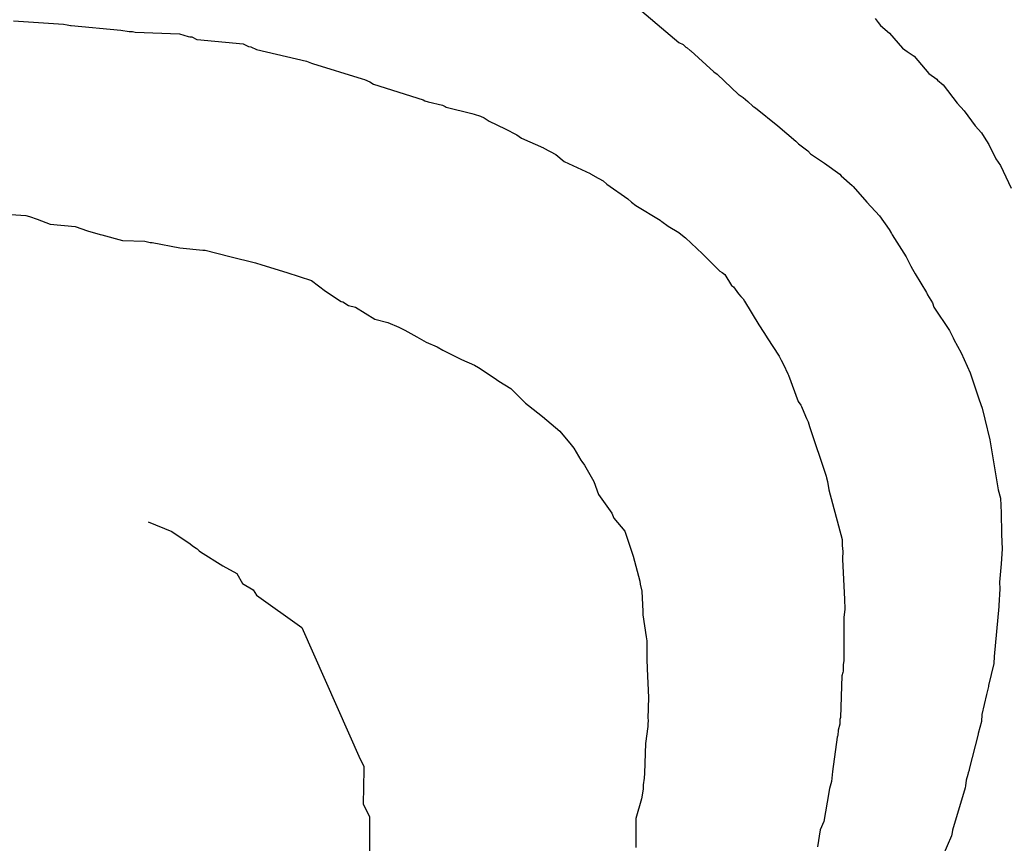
# Model space of a CAD drawing. Extents: x 158343 to 162498, y 431347 to 434500.
# Tile 180 of 248: x 159611 to 159628, y 434076 to 434091. Entities that reach past the tile are written whole.
import ezdxf

# ---------------------------------------------------------------- set-up
doc = ezdxf.new("R2010")
doc.units = 0
doc.header["$LTSCALE"] = 10
doc.header["$MEASUREMENT"] = 0
doc.layers.add('000_arcering', color=8, linetype='CONTINUOUS')
doc.layers.add('def. con-hoogtelijn (index)', color=8, linetype='CONTINUOUS')

# ---------------------------------------------------------------- blocks, each defined once
blk = doc.blocks.new('bestaande hoogtelijnen')
at = {"layer": 'def. con-hoogtelijn (index)'}
for p, q in [((-46.244, 24.447), (-45.387, 23.714)), ((-46.244, 24.447), (-45.387, 23.714)), ((-56.837, 24.086), (-55.98, 24.033)), ((-56.837, 24.086), (-55.98, 24.033)), ((-56.837, 24.086), (-55.98, 24.033)), ((-42.003, 24.128), (-41.951, 24.059)), ((-42.003, 24.128), (-41.951, 24.059)), ((-42.003, 24.128), (-41.951, 24.059)), ((-55.98, 24.033), (-55.916, 24.021)), ((-55.98, 24.033), (-55.916, 24.021)), ((-55.98, 24.033), (-55.916, 24.021)), ((-55.916, 24.021), (-55.86, 24.009)), ((-55.916, 24.021), (-55.86, 24.009)), ((-55.916, 24.021), (-55.86, 24.009)), ((-55.86, 24.009), (-55.849, 24.007)), ((-55.86, 24.009), (-55.849, 24.007)), ((-55.86, 24.009), (-55.849, 24.007)), ((-55.849, 24.007), (-54.992, 23.927)), ((-55.849, 24.007), (-54.992, 23.927)), ((-55.849, 24.007), (-54.992, 23.927)), ((-54.992, 23.927), (-54.849, 23.905)), ((-54.992, 23.927), (-54.849, 23.905)), ((-54.992, 23.927), (-54.849, 23.905)), ((-54.849, 23.905), (-54.788, 23.902)), ((-54.849, 23.905), (-54.788, 23.902)), ((-54.849, 23.905), (-54.788, 23.902)), ((-54.788, 23.902), (-54.744, 23.893)), ((-54.788, 23.902), (-54.744, 23.893)), ((-54.788, 23.902), (-54.744, 23.893)), ((-41.951, 24.059), (-41.911, 24.008)), ((-41.951, 24.059), (-41.911, 24.008)), ((-41.951, 24.059), (-41.911, 24.008)), ((-41.911, 24.008), (-41.757, 23.874)), ((-41.911, 24.008), (-41.757, 23.874)), ((-41.911, 24.008), (-41.757, 23.874)), ((-54.744, 23.893), (-53.983, 23.866)), ((-54.744, 23.893), (-53.983, 23.866)), ((-54.744, 23.893), (-53.983, 23.866)), ((-53.983, 23.866), (-53.835, 23.816)), ((-53.983, 23.866), (-53.835, 23.816)), ((-53.983, 23.866), (-53.835, 23.816)), ((-53.835, 23.816), (-53.801, 23.814)), ((-53.835, 23.816), (-53.801, 23.814)), ((-53.835, 23.816), (-53.801, 23.814)), ((-53.801, 23.814), (-53.771, 23.811)), ((-53.801, 23.814), (-53.771, 23.811)), ((-53.801, 23.814), (-53.771, 23.811)), ((-53.771, 23.811), (-53.682, 23.768)), ((-53.771, 23.811), (-53.682, 23.768)), ((-53.771, 23.811), (-53.682, 23.768)), ((-53.682, 23.768), (-53.675, 23.764)), ((-53.682, 23.768), (-53.675, 23.764)), ((-53.682, 23.768), (-53.675, 23.764)), ((-53.675, 23.764), (-52.888, 23.694)), ((-53.675, 23.764), (-52.888, 23.694)), ((-53.675, 23.764), (-52.888, 23.694)), ((-41.757, 23.874), (-41.532, 23.62)), ((-41.757, 23.874), (-41.532, 23.62)), ((-41.757, 23.874), (-41.532, 23.62)), ((-52.888, 23.694), (-52.885, 23.692)), ((-52.888, 23.694), (-52.885, 23.692)), ((-52.888, 23.694), (-52.885, 23.692)), ((-52.885, 23.692), (-52.794, 23.645)), ((-52.885, 23.692), (-52.794, 23.645)), ((-52.885, 23.692), (-52.794, 23.645)), ((-52.794, 23.645), (-52.753, 23.641)), ((-52.794, 23.645), (-52.753, 23.641)), ((-52.794, 23.645), (-52.753, 23.641)), ((-52.753, 23.641), (-52.653, 23.597)), ((-52.753, 23.641), (-52.653, 23.597)), ((-52.753, 23.641), (-52.653, 23.597)), ((-52.653, 23.597), (-51.796, 23.391)), ((-52.653, 23.597), (-51.796, 23.391)), ((-52.653, 23.597), (-51.796, 23.391)), ((-45.387, 23.714), (-45.312, 23.68)), ((-45.387, 23.714), (-45.312, 23.68)), ((-45.312, 23.68), (-45.265, 23.637)), ((-45.312, 23.68), (-45.265, 23.637)), ((-45.265, 23.637), (-45.243, 23.625)), ((-45.265, 23.637), (-45.243, 23.625)), ((-45.243, 23.625), (-45.192, 23.578)), ((-45.243, 23.625), (-45.192, 23.578)), ((-45.192, 23.578), (-45.18, 23.572)), ((-45.192, 23.578), (-45.18, 23.572)), ((-45.18, 23.572), (-44.782, 23.209)), ((-45.18, 23.572), (-44.782, 23.209)), ((-41.532, 23.62), (-41.452, 23.559)), ((-41.532, 23.62), (-41.452, 23.559)), ((-41.532, 23.62), (-41.452, 23.559)), ((-41.452, 23.559), (-41.333, 23.478)), ((-41.452, 23.559), (-41.333, 23.478)), ((-41.452, 23.559), (-41.333, 23.478)), ((-41.333, 23.478), (-41.078, 23.179)), ((-41.333, 23.478), (-41.078, 23.179)), ((-41.333, 23.478), (-41.078, 23.179)), ((-51.796, 23.391), (-51.737, 23.369)), ((-51.796, 23.391), (-51.737, 23.369)), ((-51.796, 23.391), (-51.737, 23.369)), ((-51.737, 23.369), (-51.706, 23.357)), ((-51.737, 23.369), (-51.706, 23.357)), ((-51.737, 23.369), (-51.706, 23.357)), ((-51.706, 23.357), (-51.693, 23.351)), ((-51.706, 23.357), (-51.693, 23.351)), ((-51.706, 23.357), (-51.693, 23.351)), ((-51.693, 23.351), (-50.836, 23.092)), ((-51.693, 23.351), (-50.836, 23.092)), ((-51.693, 23.351), (-50.836, 23.092)), ((-50.836, 23.092), (-50.797, 23.079)), ((-50.836, 23.092), (-50.797, 23.079)), ((-50.836, 23.092), (-50.797, 23.079)), ((-50.797, 23.079), (-50.706, 23.04)), ((-50.797, 23.079), (-50.706, 23.04)), ((-50.797, 23.079), (-50.706, 23.04)), ((-44.782, 23.209), (-44.722, 23.168)), ((-44.782, 23.209), (-44.722, 23.168)), ((-44.722, 23.168), (-44.36, 22.822)), ((-44.722, 23.168), (-44.36, 22.822)), ((-41.078, 23.179), (-40.944, 23.084)), ((-41.078, 23.179), (-40.944, 23.084)), ((-41.078, 23.179), (-40.944, 23.084)), ((-40.944, 23.084), (-40.931, 23.066)), ((-40.944, 23.084), (-40.931, 23.066)), ((-40.944, 23.084), (-40.931, 23.066)), ((-40.931, 23.066), (-40.835, 22.985)), ((-40.931, 23.066), (-40.835, 22.985)), ((-40.931, 23.066), (-40.835, 22.985)), ((-50.706, 23.04), (-50.642, 23)), ((-50.706, 23.04), (-50.642, 23)), ((-50.706, 23.04), (-50.642, 23)), ((-50.642, 23), (-49.784, 22.726)), ((-50.642, 23), (-49.784, 22.726)), ((-50.642, 23), (-49.784, 22.726)), ((-40.835, 22.985), (-40.591, 22.671)), ((-40.835, 22.985), (-40.591, 22.671)), ((-40.835, 22.985), (-40.591, 22.671)), ((-49.784, 22.726), (-49.755, 22.71)), ((-49.784, 22.726), (-49.755, 22.71)), ((-49.784, 22.726), (-49.755, 22.71)), ((-44.36, 22.822), (-44.347, 22.813)), ((-44.36, 22.822), (-44.347, 22.813)), ((-44.347, 22.813), (-44.278, 22.771)), ((-44.347, 22.813), (-44.278, 22.771)), ((-44.278, 22.771), (-44.199, 22.7)), ((-44.278, 22.771), (-44.199, 22.7)), ((-49.755, 22.71), (-49.7, 22.694)), ((-49.755, 22.71), (-49.7, 22.694)), ((-49.755, 22.71), (-49.7, 22.694)), ((-49.7, 22.694), (-49.456, 22.639)), ((-49.7, 22.694), (-49.456, 22.639)), ((-49.7, 22.694), (-49.456, 22.639)), ((-49.456, 22.639), (-49.408, 22.612)), ((-49.456, 22.639), (-49.408, 22.612)), ((-49.456, 22.639), (-49.408, 22.612)), ((-49.408, 22.612), (-49.393, 22.604)), ((-49.408, 22.612), (-49.393, 22.604)), ((-49.408, 22.612), (-49.393, 22.604)), ((-49.393, 22.604), (-48.946, 22.493)), ((-49.393, 22.604), (-48.946, 22.493)), ((-49.393, 22.604), (-48.946, 22.493)), ((-44.199, 22.7), (-44.11, 22.621)), ((-44.199, 22.7), (-44.11, 22.621)), ((-44.11, 22.621), (-44.092, 22.608)), ((-44.11, 22.621), (-44.092, 22.608)), ((-44.092, 22.608), (-44.062, 22.59)), ((-44.092, 22.608), (-44.062, 22.59)), ((-44.062, 22.59), (-43.679, 22.283)), ((-44.062, 22.59), (-43.679, 22.283)), ((-40.591, 22.671), (-40.473, 22.538)), ((-40.591, 22.671), (-40.473, 22.538)), ((-40.591, 22.671), (-40.473, 22.538)), ((-48.946, 22.493), (-48.911, 22.479)), ((-48.946, 22.493), (-48.911, 22.479)), ((-48.946, 22.493), (-48.911, 22.479)), ((-48.911, 22.479), (-48.8, 22.447)), ((-48.911, 22.479), (-48.8, 22.447)), ((-48.911, 22.479), (-48.8, 22.447)), ((-48.8, 22.447), (-48.736, 22.417)), ((-48.8, 22.447), (-48.736, 22.417)), ((-48.8, 22.447), (-48.736, 22.417)), ((-48.736, 22.417), (-48.65, 22.36)), ((-48.736, 22.417), (-48.65, 22.36)), ((-48.736, 22.417), (-48.65, 22.36)), ((-40.473, 22.538), (-40.285, 22.28)), ((-40.473, 22.538), (-40.285, 22.28)), ((-40.473, 22.538), (-40.285, 22.28)), ((-48.65, 22.36), (-48.375, 22.227)), ((-48.65, 22.36), (-48.375, 22.227)), ((-48.65, 22.36), (-48.375, 22.227)), ((-48.375, 22.227), (-48.171, 22.126)), ((-48.375, 22.227), (-48.171, 22.126)), ((-48.375, 22.227), (-48.171, 22.126)), ((-43.679, 22.283), (-43.372, 22.016)), ((-43.679, 22.283), (-43.372, 22.016)), ((-40.285, 22.28), (-40.175, 22.162)), ((-40.285, 22.28), (-40.175, 22.162)), ((-40.285, 22.28), (-40.175, 22.162)), ((-48.171, 22.126), (-48.092, 22.07)), ((-48.171, 22.126), (-48.092, 22.07)), ((-48.171, 22.126), (-48.092, 22.07)), ((-48.092, 22.07), (-47.714, 21.902)), ((-48.092, 22.07), (-47.714, 21.902)), ((-48.092, 22.07), (-47.714, 21.902)), ((-40.175, 22.162), (-40.125, 22.086)), ((-40.175, 22.162), (-40.125, 22.086)), ((-40.175, 22.162), (-40.125, 22.086)), ((-40.125, 22.086), (-40.05, 21.957)), ((-40.125, 22.086), (-40.05, 21.957)), ((-40.125, 22.086), (-40.05, 21.957)), ((-47.714, 21.902), (-47.706, 21.896)), ((-47.714, 21.902), (-47.706, 21.896)), ((-47.714, 21.902), (-47.706, 21.896)), ((-47.706, 21.896), (-47.502, 21.788)), ((-47.706, 21.896), (-47.502, 21.788)), ((-47.706, 21.896), (-47.502, 21.788)), ((-43.372, 22.016), (-43.323, 21.97)), ((-43.372, 22.016), (-43.323, 21.97)), ((-43.323, 21.97), (-43.162, 21.848)), ((-43.323, 21.97), (-43.162, 21.848)), ((-40.05, 21.957), (-39.926, 21.714)), ((-40.05, 21.957), (-39.926, 21.714)), ((-40.05, 21.957), (-39.926, 21.714)), ((-47.502, 21.788), (-47.36, 21.666)), ((-47.502, 21.788), (-47.36, 21.666)), ((-47.502, 21.788), (-47.36, 21.666)), ((-43.162, 21.848), (-43.117, 21.802)), ((-43.162, 21.848), (-43.117, 21.802)), ((-43.117, 21.802), (-42.879, 21.641)), ((-43.117, 21.802), (-42.879, 21.641)), ((-39.926, 21.714), (-39.844, 21.596)), ((-39.926, 21.714), (-39.844, 21.596)), ((-39.926, 21.714), (-39.844, 21.596)), ((-47.36, 21.666), (-46.913, 21.462)), ((-47.36, 21.666), (-46.913, 21.462)), ((-47.36, 21.666), (-46.913, 21.462)), ((-42.879, 21.641), (-42.611, 21.451)), ((-42.879, 21.641), (-42.611, 21.451)), ((-39.844, 21.596), (-39.661, 21.206)), ((-39.844, 21.596), (-39.661, 21.206)), ((-39.844, 21.596), (-39.661, 21.206)), ((-46.913, 21.462), (-46.905, 21.455)), ((-46.913, 21.462), (-46.905, 21.455)), ((-46.913, 21.462), (-46.905, 21.455)), ((-46.905, 21.455), (-46.772, 21.382)), ((-46.905, 21.455), (-46.772, 21.382)), ((-46.905, 21.455), (-46.772, 21.382)), ((-46.772, 21.382), (-46.763, 21.374)), ((-46.772, 21.382), (-46.763, 21.374)), ((-46.772, 21.382), (-46.763, 21.374)), ((-46.763, 21.374), (-46.69, 21.335)), ((-46.763, 21.374), (-46.69, 21.335)), ((-46.763, 21.374), (-46.69, 21.335)), ((-42.611, 21.451), (-42.591, 21.419)), ((-42.611, 21.451), (-42.591, 21.419)), ((-42.591, 21.419), (-42.401, 21.256)), ((-42.591, 21.419), (-42.401, 21.256)), ((-46.69, 21.335), (-46.624, 21.275)), ((-46.69, 21.335), (-46.624, 21.275)), ((-46.69, 21.335), (-46.624, 21.275)), ((-46.624, 21.275), (-46.261, 21.024)), ((-46.624, 21.275), (-46.261, 21.024)), ((-46.624, 21.275), (-46.261, 21.024)), ((-42.401, 21.256), (-42.386, 21.236)), ((-42.401, 21.256), (-42.386, 21.236)), ((-42.386, 21.236), (-42.149, 20.97)), ((-42.386, 21.236), (-42.149, 20.97)), ((-46.261, 21.024), (-46.201, 20.967)), ((-46.261, 21.024), (-46.201, 20.967)), ((-46.261, 21.024), (-46.201, 20.967)), ((-46.201, 20.967), (-46.124, 20.912)), ((-46.201, 20.967), (-46.124, 20.912)), ((-46.201, 20.967), (-46.124, 20.912)), ((-46.124, 20.912), (-45.706, 20.658)), ((-46.124, 20.912), (-45.706, 20.658)), ((-46.124, 20.912), (-45.706, 20.658)), ((-42.149, 20.97), (-41.93, 20.733)), ((-42.149, 20.97), (-41.93, 20.733)), ((-57.057, 20.767), (-56.629, 20.74)), ((-57.057, 20.767), (-56.629, 20.74)), ((-56.629, 20.74), (-56.563, 20.722)), ((-56.629, 20.74), (-56.563, 20.722)), ((-56.563, 20.722), (-56.432, 20.674)), ((-56.563, 20.722), (-56.432, 20.674)), ((-41.93, 20.733), (-41.765, 20.497)), ((-41.93, 20.733), (-41.765, 20.497)), ((-56.432, 20.674), (-56.209, 20.589)), ((-56.432, 20.674), (-56.209, 20.589)), ((-56.209, 20.589), (-55.78, 20.548)), ((-56.209, 20.589), (-55.78, 20.548)), ((-55.78, 20.548), (-55.563, 20.473)), ((-55.78, 20.548), (-55.563, 20.473)), ((-45.706, 20.658), (-45.693, 20.646)), ((-45.706, 20.658), (-45.693, 20.646)), ((-45.706, 20.658), (-45.693, 20.646)), ((-45.693, 20.646), (-45.678, 20.633)), ((-45.693, 20.646), (-45.678, 20.633)), ((-45.693, 20.646), (-45.678, 20.633)), ((-45.678, 20.633), (-45.57, 20.556)), ((-45.678, 20.633), (-45.57, 20.556)), ((-45.678, 20.633), (-45.57, 20.556)), ((-45.57, 20.556), (-45.386, 20.447)), ((-45.57, 20.556), (-45.386, 20.447)), ((-45.57, 20.556), (-45.386, 20.447)), ((-55.563, 20.473), (-55.347, 20.41)), ((-55.563, 20.473), (-55.347, 20.41)), ((-55.347, 20.41), (-55.316, 20.408)), ((-55.347, 20.41), (-55.316, 20.408)), ((-55.316, 20.408), (-54.961, 20.31)), ((-55.316, 20.408), (-54.961, 20.31)), ((-45.386, 20.447), (-45.322, 20.396)), ((-45.386, 20.447), (-45.322, 20.396)), ((-45.386, 20.447), (-45.322, 20.396)), ((-45.322, 20.396), (-45.271, 20.352)), ((-45.322, 20.396), (-45.271, 20.352)), ((-45.322, 20.396), (-45.271, 20.352)), ((-45.271, 20.352), (-44.979, 20.079)), ((-45.271, 20.352), (-44.979, 20.079)), ((-45.271, 20.352), (-44.979, 20.079)), ((-41.765, 20.497), (-41.725, 20.429)), ((-41.765, 20.497), (-41.725, 20.429)), ((-41.725, 20.429), (-41.71, 20.406)), ((-41.725, 20.429), (-41.71, 20.406)), ((-41.71, 20.406), (-41.473, 20.025)), ((-41.71, 20.406), (-41.473, 20.025)), ((-54.961, 20.31), (-54.581, 20.297)), ((-54.961, 20.31), (-54.581, 20.297)), ((-54.581, 20.297), (-54.484, 20.276)), ((-54.581, 20.297), (-54.484, 20.276)), ((-54.484, 20.276), (-54.452, 20.273)), ((-54.484, 20.276), (-54.452, 20.273)), ((-54.452, 20.273), (-53.974, 20.179)), ((-54.452, 20.273), (-53.974, 20.179)), ((-53.974, 20.179), (-53.581, 20.144)), ((-53.974, 20.179), (-53.581, 20.144)), ((-53.581, 20.144), (-53.562, 20.141)), ((-53.581, 20.144), (-53.562, 20.141)), ((-53.562, 20.141), (-53.542, 20.139)), ((-53.562, 20.141), (-53.542, 20.139)), ((-53.542, 20.139), (-53.113, 20.035)), ((-53.542, 20.139), (-53.113, 20.035)), ((-53.113, 20.035), (-52.673, 19.926)), ((-53.113, 20.035), (-52.673, 19.926)), ((-44.979, 20.079), (-44.952, 20.058)), ((-44.979, 20.079), (-44.952, 20.058)), ((-44.979, 20.079), (-44.952, 20.058)), ((-44.952, 20.058), (-44.679, 19.781)), ((-44.952, 20.058), (-44.679, 19.781)), ((-44.952, 20.058), (-44.679, 19.781)), ((-41.473, 20.025), (-41.393, 19.866)), ((-41.473, 20.025), (-41.393, 19.866)), ((-52.673, 19.926), (-52.563, 19.888)), ((-52.673, 19.926), (-52.563, 19.888)), ((-52.563, 19.888), (-52.135, 19.758)), ((-52.563, 19.888), (-52.135, 19.758)), ((-41.393, 19.866), (-41.359, 19.813)), ((-41.393, 19.866), (-41.359, 19.813)), ((-52.135, 19.758), (-51.706, 19.621)), ((-52.135, 19.758), (-51.706, 19.621)), ((-44.679, 19.781), (-44.64, 19.755)), ((-44.679, 19.781), (-44.64, 19.755)), ((-44.679, 19.781), (-44.64, 19.755)), ((-44.64, 19.755), (-44.595, 19.723)), ((-44.64, 19.755), (-44.595, 19.723)), ((-44.64, 19.755), (-44.595, 19.723)), ((-44.595, 19.723), (-44.476, 19.535)), ((-44.595, 19.723), (-44.476, 19.535)), ((-44.595, 19.723), (-44.476, 19.535)), ((-41.359, 19.813), (-41.313, 19.733)), ((-41.359, 19.813), (-41.313, 19.733)), ((-41.313, 19.733), (-41.119, 19.413)), ((-41.313, 19.733), (-41.119, 19.413)), ((-51.706, 19.621), (-51.466, 19.438)), ((-51.706, 19.621), (-51.466, 19.438)), ((-44.476, 19.535), (-44.444, 19.508)), ((-44.476, 19.535), (-44.444, 19.508)), ((-44.476, 19.535), (-44.444, 19.508)), ((-44.444, 19.508), (-44.355, 19.388)), ((-44.444, 19.508), (-44.355, 19.388)), ((-44.444, 19.508), (-44.355, 19.388)), ((-51.466, 19.438), (-51.196, 19.258)), ((-51.466, 19.438), (-51.196, 19.258)), ((-44.355, 19.388), (-44.316, 19.344)), ((-44.355, 19.388), (-44.316, 19.344)), ((-44.355, 19.388), (-44.316, 19.344)), ((-44.316, 19.344), (-44.279, 19.304)), ((-44.316, 19.344), (-44.279, 19.304)), ((-44.316, 19.344), (-44.279, 19.304)), ((-41.119, 19.413), (-41.113, 19.401)), ((-41.119, 19.413), (-41.113, 19.401)), ((-41.113, 19.401), (-41.101, 19.373)), ((-41.113, 19.401), (-41.101, 19.373)), ((-41.101, 19.373), (-41.02, 19.237)), ((-41.101, 19.373), (-41.02, 19.237)), ((-51.196, 19.258), (-51.168, 19.251)), ((-51.196, 19.258), (-51.168, 19.251)), ((-51.168, 19.251), (-51.074, 19.189)), ((-51.168, 19.251), (-51.074, 19.189)), ((-51.074, 19.189), (-50.952, 19.162)), ((-51.074, 19.189), (-50.952, 19.162)), ((-50.952, 19.162), (-50.621, 18.954)), ((-50.952, 19.162), (-50.621, 18.954)), ((-44.279, 19.304), (-44.252, 19.265)), ((-44.279, 19.304), (-44.252, 19.265)), ((-44.279, 19.304), (-44.252, 19.265)), ((-44.252, 19.265), (-44.009, 18.859)), ((-44.252, 19.265), (-44.009, 18.859)), ((-44.252, 19.265), (-44.009, 18.859)), ((-41.02, 19.237), (-40.992, 19.162)), ((-41.02, 19.237), (-40.992, 19.162)), ((-40.992, 19.162), (-40.727, 18.761)), ((-40.992, 19.162), (-40.727, 18.761)), ((-50.621, 18.954), (-50.397, 18.899)), ((-50.621, 18.954), (-50.397, 18.899)), ((-50.397, 18.899), (-50.204, 18.817)), ((-50.397, 18.899), (-50.204, 18.817)), ((-50.204, 18.817), (-50.102, 18.766)), ((-50.204, 18.817), (-50.102, 18.766)), ((-44.009, 18.859), (-43.919, 18.724)), ((-44.009, 18.859), (-43.919, 18.724)), ((-44.009, 18.859), (-43.919, 18.724)), ((-50.102, 18.766), (-49.895, 18.651)), ((-50.102, 18.766), (-49.895, 18.651)), ((-49.895, 18.651), (-49.736, 18.56)), ((-49.895, 18.651), (-49.736, 18.56)), ((-43.919, 18.724), (-43.88, 18.661)), ((-43.919, 18.724), (-43.88, 18.661)), ((-43.919, 18.724), (-43.88, 18.661)), ((-43.88, 18.661), (-43.866, 18.634)), ((-43.88, 18.661), (-43.866, 18.634)), ((-43.88, 18.661), (-43.866, 18.634)), ((-40.727, 18.761), (-40.662, 18.634)), ((-40.727, 18.761), (-40.662, 18.634)), ((-49.736, 18.56), (-49.547, 18.476)), ((-49.736, 18.56), (-49.547, 18.476)), ((-43.866, 18.634), (-43.66, 18.318)), ((-43.866, 18.634), (-43.66, 18.318)), ((-43.866, 18.634), (-43.66, 18.318)), ((-40.662, 18.634), (-40.651, 18.606)), ((-40.662, 18.634), (-40.651, 18.606)), ((-40.651, 18.606), (-40.524, 18.374)), ((-40.651, 18.606), (-40.524, 18.374)), ((-49.547, 18.476), (-49.446, 18.422)), ((-49.547, 18.476), (-49.446, 18.422)), ((-49.446, 18.422), (-49.124, 18.263)), ((-49.446, 18.422), (-49.124, 18.263)), ((-43.66, 18.318), (-43.652, 18.304)), ((-43.66, 18.318), (-43.652, 18.304)), ((-43.66, 18.318), (-43.652, 18.304)), ((-40.524, 18.374), (-40.371, 18.029)), ((-40.524, 18.374), (-40.371, 18.029)), ((-49.124, 18.263), (-48.9, 18.162)), ((-49.124, 18.263), (-48.9, 18.162)), ((-48.9, 18.162), (-48.834, 18.125)), ((-48.9, 18.162), (-48.834, 18.125)), ((-43.652, 18.304), (-43.62, 18.251)), ((-43.652, 18.304), (-43.62, 18.251)), ((-43.652, 18.304), (-43.62, 18.251)), ((-43.62, 18.251), (-43.584, 18.177)), ((-43.62, 18.251), (-43.584, 18.177)), ((-43.62, 18.251), (-43.584, 18.177)), ((-43.584, 18.177), (-43.51, 18.012)), ((-43.584, 18.177), (-43.51, 18.012)), ((-43.584, 18.177), (-43.51, 18.012)), ((-48.834, 18.125), (-48.615, 17.98)), ((-48.834, 18.125), (-48.615, 17.98)), ((-48.615, 17.98), (-48.525, 17.917)), ((-48.615, 17.98), (-48.525, 17.917)), ((-43.51, 18.012), (-43.497, 17.989)), ((-43.51, 18.012), (-43.497, 17.989)), ((-43.51, 18.012), (-43.497, 17.989)), ((-43.497, 17.989), (-43.329, 17.539)), ((-43.497, 17.989), (-43.329, 17.539)), ((-43.497, 17.989), (-43.329, 17.539)), ((-40.371, 18.029), (-40.213, 17.564)), ((-40.371, 18.029), (-40.213, 17.564)), ((-48.525, 17.917), (-48.486, 17.89)), ((-48.525, 17.917), (-48.486, 17.89)), ((-48.486, 17.89), (-48.278, 17.763)), ((-48.486, 17.89), (-48.278, 17.763)), ((-48.278, 17.763), (-48.024, 17.508)), ((-48.278, 17.763), (-48.024, 17.508)), ((-48.024, 17.508), (-47.97, 17.469)), ((-48.024, 17.508), (-47.97, 17.469)), ((-47.97, 17.469), (-47.732, 17.278)), ((-47.97, 17.469), (-47.732, 17.278)), ((-43.329, 17.539), (-43.284, 17.472)), ((-43.329, 17.539), (-43.284, 17.472)), ((-43.329, 17.539), (-43.284, 17.472)), ((-43.284, 17.472), (-43.274, 17.451)), ((-43.284, 17.472), (-43.274, 17.451)), ((-43.284, 17.472), (-43.274, 17.451)), ((-40.213, 17.564), (-40.165, 17.422)), ((-40.213, 17.564), (-40.165, 17.422)), ((-43.274, 17.451), (-43.206, 17.283)), ((-43.274, 17.451), (-43.206, 17.283)), ((-43.274, 17.451), (-43.206, 17.283)), ((-40.165, 17.422), (-40.116, 17.236)), ((-40.165, 17.422), (-40.116, 17.236)), ((-47.732, 17.278), (-47.434, 17.025)), ((-47.732, 17.278), (-47.434, 17.025)), ((-43.206, 17.283), (-43.185, 17.245)), ((-43.206, 17.283), (-43.185, 17.245)), ((-43.206, 17.283), (-43.185, 17.245)), ((-43.185, 17.245), (-43.159, 17.187)), ((-43.185, 17.245), (-43.159, 17.187)), ((-43.185, 17.245), (-43.159, 17.187)), ((-43.159, 17.187), (-43.133, 17.11)), ((-43.159, 17.187), (-43.133, 17.11)), ((-43.159, 17.187), (-43.133, 17.11)), ((-40.116, 17.236), (-40.03, 16.876)), ((-40.116, 17.236), (-40.03, 16.876)), ((-47.434, 17.025), (-47.238, 16.793)), ((-47.434, 17.025), (-47.238, 16.793)), ((-43.133, 17.11), (-42.849, 16.253)), ((-43.133, 17.11), (-42.849, 16.253)), ((-43.133, 17.11), (-42.849, 16.253)), ((-47.238, 16.793), (-47.193, 16.733)), ((-47.238, 16.793), (-47.193, 16.733)), ((-40.03, 16.876), (-39.884, 16.019)), ((-40.03, 16.876), (-39.884, 16.019)), ((-47.193, 16.733), (-47.072, 16.53)), ((-47.193, 16.733), (-47.072, 16.53)), ((-47.072, 16.53), (-47.052, 16.508)), ((-47.072, 16.53), (-47.052, 16.508)), ((-47.052, 16.508), (-47.007, 16.44)), ((-47.052, 16.508), (-47.007, 16.44)), ((-47.007, 16.44), (-46.849, 16.163)), ((-47.007, 16.44), (-46.849, 16.163)), ((-46.849, 16.163), (-46.765, 15.938)), ((-46.849, 16.163), (-46.765, 15.938)), ((-42.849, 16.253), (-42.84, 16.222)), ((-42.849, 16.253), (-42.84, 16.222)), ((-42.849, 16.253), (-42.84, 16.222)), ((-42.84, 16.222), (-42.826, 16.162)), ((-42.84, 16.222), (-42.826, 16.162)), ((-42.84, 16.222), (-42.826, 16.162)), ((-42.826, 16.162), (-42.802, 16.019)), ((-42.826, 16.162), (-42.802, 16.019)), ((-42.826, 16.162), (-42.802, 16.019)), ((-46.765, 15.938), (-46.539, 15.615)), ((-46.765, 15.938), (-46.539, 15.615)), ((-42.802, 16.019), (-42.575, 15.162)), ((-42.802, 16.019), (-42.575, 15.162)), ((-42.802, 16.019), (-42.575, 15.162)), ((-39.884, 16.019), (-39.846, 15.876)), ((-39.884, 16.019), (-39.846, 15.876)), ((-39.846, 15.876), (-39.837, 15.621)), ((-39.846, 15.876), (-39.837, 15.621)), ((-46.539, 15.615), (-46.505, 15.531)), ((-46.539, 15.615), (-46.505, 15.531)), ((-39.837, 15.621), (-39.829, 15.266)), ((-39.837, 15.621), (-39.829, 15.266)), ((-54.52, 15.468), (-54.112, 15.299)), ((-54.52, 15.468), (-54.112, 15.299)), ((-54.52, 15.468), (-54.112, 15.299)), ((-46.505, 15.531), (-46.313, 15.304)), ((-46.505, 15.531), (-46.313, 15.304)), ((-54.112, 15.299), (-53.797, 15.09)), ((-54.112, 15.299), (-53.797, 15.09)), ((-54.112, 15.299), (-53.797, 15.09)), ((-46.313, 15.304), (-46.171, 14.876)), ((-46.313, 15.304), (-46.171, 14.876)), ((-39.829, 15.266), (-39.827, 15.249)), ((-39.829, 15.266), (-39.827, 15.249)), ((-53.797, 15.09), (-53.762, 15.059)), ((-53.797, 15.09), (-53.762, 15.059)), ((-53.797, 15.09), (-53.762, 15.059)), ((-42.575, 15.162), (-42.573, 15.119)), ((-42.575, 15.162), (-42.573, 15.119)), ((-42.575, 15.162), (-42.573, 15.119)), ((-42.573, 15.119), (-42.572, 15.06)), ((-42.573, 15.119), (-42.572, 15.06)), ((-42.573, 15.119), (-42.572, 15.06)), ((-39.827, 15.249), (-39.818, 15.002)), ((-39.827, 15.249), (-39.818, 15.002)), ((-53.762, 15.059), (-53.69, 15.01)), ((-53.762, 15.059), (-53.69, 15.01)), ((-53.762, 15.059), (-53.69, 15.01)), ((-53.69, 15.01), (-53.676, 15.001)), ((-53.69, 15.01), (-53.676, 15.001)), ((-53.69, 15.01), (-53.676, 15.001)), ((-53.676, 15.001), (-53.645, 14.966)), ((-53.676, 15.001), (-53.645, 14.966)), ((-53.676, 15.001), (-53.645, 14.966)), ((-53.645, 14.966), (-53.62, 14.952)), ((-53.645, 14.966), (-53.62, 14.952)), ((-53.645, 14.966), (-53.62, 14.952)), ((-53.62, 14.952), (-53.234, 14.71)), ((-53.62, 14.952), (-53.234, 14.71)), ((-53.62, 14.952), (-53.234, 14.71)), ((-42.572, 15.06), (-42.563, 14.959)), ((-42.572, 15.06), (-42.563, 14.959)), ((-42.572, 15.06), (-42.563, 14.959)), ((-42.561, 14.918), (-42.564, 14.875)), ((-42.561, 14.918), (-42.564, 14.875)), ((-42.561, 14.918), (-42.564, 14.875)), ((-42.563, 14.959), (-42.561, 14.918)), ((-42.563, 14.959), (-42.561, 14.918)), ((-42.563, 14.959), (-42.561, 14.918)), ((-39.818, 15.002), (-39.836, 14.746)), ((-39.818, 15.002), (-39.836, 14.746)), ((-46.171, 14.876), (-46.058, 14.447)), ((-46.171, 14.876), (-46.058, 14.447)), ((-42.564, 14.875), (-42.569, 14.822)), ((-42.564, 14.875), (-42.569, 14.822)), ((-42.564, 14.875), (-42.569, 14.822)), ((-42.569, 14.822), (-42.531, 14.129)), ((-42.569, 14.822), (-42.531, 14.129)), ((-42.569, 14.822), (-42.531, 14.129)), ((-53.234, 14.71), (-52.992, 14.577)), ((-53.234, 14.71), (-52.992, 14.577)), ((-53.234, 14.71), (-52.992, 14.577)), ((-39.836, 14.746), (-39.863, 14.428)), ((-39.836, 14.746), (-39.863, 14.428)), ((-52.992, 14.577), (-52.897, 14.406)), ((-52.992, 14.577), (-52.897, 14.406)), ((-52.992, 14.577), (-52.897, 14.406)), ((-46.058, 14.447), (-46.053, 14.397)), ((-46.058, 14.447), (-46.053, 14.397)), ((-39.863, 14.428), (-39.857, 14.312)), ((-39.863, 14.428), (-39.857, 14.312)), ((-52.897, 14.406), (-52.711, 14.299)), ((-52.897, 14.406), (-52.711, 14.299)), ((-52.897, 14.406), (-52.711, 14.299)), ((-52.711, 14.299), (-52.655, 14.204)), ((-52.711, 14.299), (-52.655, 14.204)), ((-52.711, 14.299), (-52.655, 14.204)), ((-46.053, 14.397), (-46.024, 14.272)), ((-46.053, 14.397), (-46.024, 14.272)), ((-46.024, 14.272), (-46.005, 13.926)), ((-46.024, 14.272), (-46.005, 13.926)), ((-39.857, 14.312), (-39.876, 14.029)), ((-39.857, 14.312), (-39.876, 14.029)), ((-52.655, 14.204), (-51.878, 13.648)), ((-52.655, 14.204), (-51.878, 13.648)), ((-52.655, 14.204), (-51.878, 13.648)), ((-42.531, 14.129), (-42.534, 14.082)), ((-42.531, 14.129), (-42.534, 14.082)), ((-42.531, 14.129), (-42.534, 14.082)), ((-42.534, 14.082), (-42.529, 14.019)), ((-42.534, 14.082), (-42.529, 14.019)), ((-42.534, 14.082), (-42.529, 14.019)), ((-46.005, 13.926), (-46.002, 13.866)), ((-46.005, 13.926), (-46.002, 13.866)), ((-42.527, 13.962), (-42.541, 13.819)), ((-42.527, 13.962), (-42.541, 13.819)), ((-42.527, 13.962), (-42.541, 13.819)), ((-42.529, 14.019), (-42.527, 13.962)), ((-42.529, 14.019), (-42.527, 13.962)), ((-42.529, 14.019), (-42.527, 13.962)), ((-39.874, 14.009), (-39.958, 13.152)), ((-39.874, 14.009), (-39.958, 13.152)), ((-39.876, 14.029), (-39.875, 14.019)), ((-39.876, 14.029), (-39.875, 14.019)), ((-39.875, 14.019), (-39.874, 14.009)), ((-39.875, 14.019), (-39.874, 14.009)), ((-46.002, 13.866), (-45.949, 13.491)), ((-46.002, 13.866), (-45.949, 13.491)), ((-42.541, 13.819), (-42.542, 13.076)), ((-42.541, 13.819), (-42.542, 13.076)), ((-42.541, 13.819), (-42.542, 13.076)), ((-51.878, 13.648), (-50.871, 11.383)), ((-51.878, 13.648), (-50.871, 11.383)), ((-51.878, 13.648), (-50.871, 11.383)), ((-45.949, 13.491), (-45.935, 13.419)), ((-45.949, 13.491), (-45.935, 13.419)), ((-45.935, 13.419), (-45.935, 13.047)), ((-45.935, 13.419), (-45.935, 13.047)), ((-42.542, 13.076), (-42.558, 13.013)), ((-42.542, 13.076), (-42.558, 13.013)), ((-42.542, 13.076), (-42.558, 13.013)), ((-39.958, 13.152), (-39.959, 13.028)), ((-39.958, 13.152), (-39.959, 13.028)), ((-45.935, 13.047), (-45.93, 12.995)), ((-45.935, 13.047), (-45.93, 12.995)), ((-45.93, 12.995), (-45.93, 12.938)), ((-45.93, 12.995), (-45.93, 12.938)), ((-45.93, 12.938), (-45.904, 12.445)), ((-45.93, 12.938), (-45.904, 12.445)), ((-42.558, 12.899), (-42.563, 12.876)), ((-42.558, 12.899), (-42.563, 12.876)), ((-42.558, 12.899), (-42.563, 12.876)), ((-42.558, 13.013), (-42.557, 12.956)), ((-42.558, 13.013), (-42.557, 12.956)), ((-42.558, 13.013), (-42.557, 12.956)), ((-42.557, 12.956), (-42.558, 12.899)), ((-42.557, 12.956), (-42.558, 12.899)), ((-42.557, 12.956), (-42.558, 12.899)), ((-39.959, 13.028), (-40.055, 12.653)), ((-39.959, 13.028), (-40.055, 12.653)), ((-42.577, 12.819), (-42.601, 12.1)), ((-42.577, 12.819), (-42.601, 12.1)), ((-42.577, 12.819), (-42.601, 12.1)), ((-42.563, 12.876), (-42.577, 12.819)), ((-42.563, 12.876), (-42.577, 12.819)), ((-42.563, 12.876), (-42.577, 12.819)), ((-40.055, 12.634), (-40.085, 12.497)), ((-40.055, 12.634), (-40.085, 12.497)), ((-40.055, 12.653), (-40.054, 12.643)), ((-40.055, 12.653), (-40.054, 12.643)), ((-40.054, 12.643), (-40.055, 12.634)), ((-40.054, 12.643), (-40.055, 12.634)), ((-45.904, 12.445), (-45.916, 12.086)), ((-45.904, 12.445), (-45.916, 12.086)), ((-40.085, 12.497), (-40.168, 12.152)), ((-40.085, 12.497), (-40.168, 12.152)), ((-45.914, 12.06), (-45.92, 11.972)), ((-45.914, 12.06), (-45.92, 11.972)), ((-45.916, 12.086), (-45.914, 12.06)), ((-45.916, 12.086), (-45.914, 12.06)), ((-42.611, 12.066), (-42.613, 11.985)), ((-42.611, 12.066), (-42.613, 11.985)), ((-42.611, 12.066), (-42.613, 11.985)), ((-42.601, 12.1), (-42.611, 12.066)), ((-42.601, 12.1), (-42.611, 12.066)), ((-42.601, 12.1), (-42.611, 12.066)), ((-40.168, 12.152), (-40.172, 12.032)), ((-40.168, 12.152), (-40.172, 12.032)), ((-45.92, 11.948), (-45.96, 11.653)), ((-45.92, 11.948), (-45.96, 11.653)), ((-45.92, 11.972), (-45.92, 11.948)), ((-45.92, 11.972), (-45.92, 11.948)), ((-42.639, 11.884), (-42.649, 11.79)), ((-42.639, 11.884), (-42.649, 11.79)), ((-42.639, 11.884), (-42.649, 11.79)), ((-42.613, 11.985), (-42.639, 11.884)), ((-42.613, 11.985), (-42.639, 11.884)), ((-42.613, 11.985), (-42.639, 11.884)), ((-40.172, 12.032), (-40.229, 11.827)), ((-40.172, 12.032), (-40.229, 11.827)), ((-42.657, 11.761), (-42.737, 11.172)), ((-42.657, 11.761), (-42.737, 11.172)), ((-42.657, 11.761), (-42.737, 11.172)), ((-42.653, 11.777), (-42.657, 11.761)), ((-42.653, 11.777), (-42.657, 11.761)), ((-42.653, 11.777), (-42.657, 11.761)), ((-42.652, 11.782), (-42.653, 11.777)), ((-42.652, 11.782), (-42.653, 11.777)), ((-42.652, 11.782), (-42.653, 11.777)), ((-42.649, 11.79), (-42.652, 11.782)), ((-42.649, 11.79), (-42.652, 11.782)), ((-42.649, 11.79), (-42.652, 11.782)), ((-40.23, 11.814), (-40.386, 11.21)), ((-40.23, 11.814), (-40.386, 11.21)), ((-40.229, 11.827), (-40.23, 11.814)), ((-40.229, 11.827), (-40.23, 11.814)), ((-45.96, 11.653), (-45.973, 11.142)), ((-45.96, 11.653), (-45.973, 11.142)), ((-50.871, 11.383), (-50.81, 11.262)), ((-50.871, 11.383), (-50.81, 11.262)), ((-50.871, 11.383), (-50.81, 11.262)), ((-50.807, 11.204), (-50.822, 10.608)), ((-50.807, 11.204), (-50.822, 10.608)), ((-50.807, 11.204), (-50.822, 10.608)), ((-50.81, 11.262), (-50.807, 11.204)), ((-50.81, 11.262), (-50.807, 11.204)), ((-50.81, 11.262), (-50.807, 11.204)), ((-40.388, 11.194), (-40.401, 11.146)), ((-40.388, 11.194), (-40.401, 11.146)), ((-40.386, 11.21), (-40.388, 11.194)), ((-40.386, 11.21), (-40.388, 11.194)), ((-45.982, 11.055), (-46.001, 10.94)), ((-45.982, 11.055), (-46.001, 10.94)), ((-45.973, 11.142), (-45.982, 11.055)), ((-45.973, 11.142), (-45.982, 11.055)), ((-42.737, 11.172), (-42.756, 10.998)), ((-42.737, 11.172), (-42.756, 10.998)), ((-42.737, 11.172), (-42.756, 10.998)), ((-40.436, 11.02), (-40.449, 10.922)), ((-40.436, 11.02), (-40.449, 10.922)), ((-40.409, 11.119), (-40.436, 11.02)), ((-40.409, 11.119), (-40.436, 11.02)), ((-40.401, 11.146), (-40.409, 11.119)), ((-40.401, 11.146), (-40.409, 11.119)), ((-46, 10.867), (-46.03, 10.7)), ((-46, 10.867), (-46.03, 10.7)), ((-46.001, 10.94), (-46, 10.867)), ((-46.001, 10.94), (-46, 10.867)), ((-42.792, 10.876), (-42.831, 10.645)), ((-42.792, 10.876), (-42.831, 10.645)), ((-42.792, 10.876), (-42.831, 10.645)), ((-42.756, 10.998), (-42.792, 10.876)), ((-42.756, 10.998), (-42.792, 10.876)), ((-42.756, 10.998), (-42.792, 10.876)), ((-40.453, 10.893), (-40.671, 10.162)), ((-40.453, 10.893), (-40.671, 10.162)), ((-40.449, 10.922), (-40.453, 10.893)), ((-40.449, 10.922), (-40.453, 10.893)), ((-46.03, 10.7), (-46.123, 10.364)), ((-46.03, 10.7), (-46.123, 10.364)), ((-50.822, 10.608), (-50.712, 10.395)), ((-50.822, 10.608), (-50.712, 10.395)), ((-50.822, 10.608), (-50.712, 10.395)), ((-42.831, 10.645), (-42.891, 10.31)), ((-42.831, 10.645), (-42.891, 10.31)), ((-42.831, 10.645), (-42.891, 10.31)), ((-50.712, 10.395), (-50.711, 10.31)), ((-50.712, 10.395), (-50.711, 10.31)), ((-50.712, 10.395), (-50.711, 10.31)), ((-46.123, 10.364), (-46.124, 9.865)), ((-46.123, 10.364), (-46.124, 9.865)), ((-50.711, 10.31), (-50.708, 10.303)), ((-50.711, 10.31), (-50.708, 10.303)), ((-50.711, 10.31), (-50.708, 10.303)), ((-50.708, 10.303), (-50.709, 9.721)), ((-50.708, 10.303), (-50.709, 9.721)), ((-50.708, 10.303), (-50.709, 9.721)), ((-42.891, 10.31), (-42.953, 10.167)), ((-42.891, 10.31), (-42.953, 10.167)), ((-42.891, 10.31), (-42.953, 10.167)), ((-42.953, 10.167), (-43, 9.876)), ((-42.953, 10.167), (-43, 9.876)), ((-42.953, 10.167), (-43, 9.876)), ((-40.688, 10.067), (-41.061, 9.21)), ((-40.688, 10.067), (-41.061, 9.21)), ((-40.678, 10.123), (-40.688, 10.067)), ((-40.678, 10.123), (-40.688, 10.067)), ((-40.671, 10.162), (-40.678, 10.123)), ((-40.671, 10.162), (-40.678, 10.123))]:
    blk.add_line(p, q, dxfattribs=at)

msp = doc.modelspace()

# ---------------------------------------------------------------- block references
at = {"layer": '000_arcering'}
msp.add_blockref('bestaande hoogtelijnen', (159667.804, 434066.432), dxfattribs=at)

doc.saveas('drawing.dxf')
